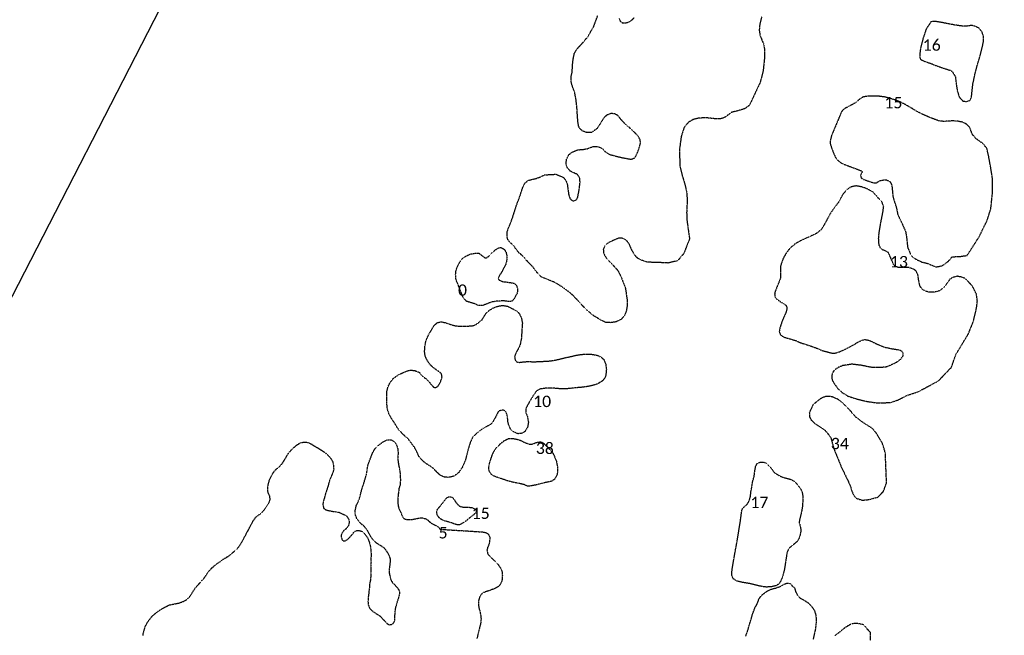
# Model space of a CAD drawing. Extents: x 387170 to 389193, y 100386 to 104689.
# Tile 7 of 14: x 387642 to 388508, y 102004 to 102545. Entities that reach past the tile are written whole.
import ezdxf

# ---------------------------------------------------------------- set-up
doc = ezdxf.new("R2010")
doc.units = 0
doc.header["$MEASUREMENT"] = 0
doc.linetypes.add('Wisdot5', pattern=[0.1, 0.05, -0.05])
doc.linetypes.add('Wisdot7', pattern=[0.2875, 0.125, -0.05, 0.0625, -0.05])
doc.layers.add('E_DTM_Building', color=81, linetype='Wisdot5', lineweight=25)
doc.layers.add('E_DTM_ObscureArea', color=231, linetype='Wisdot7', lineweight=25)
doc.styles.add('CalibriLight', font='calibril.ttf')

msp = doc.modelspace()

# ---------------------------------------------------------------- linework, layer by layer
at = {"flags": 128}
msp.add_lwpolyline([(388030.33, 103804.24), (388079.5, 103165.42), (387169.78, 101396.4), (387237.58, 100510.54), (388399.32, 100578.11), (388331.7, 101321.34), (389192.6, 103079.92), (389126.37, 103829.76)], close=True, dxfattribs=at)
at = {"layer": 'E_DTM_Building'}
for points in [[(388294.77, 102547.5, 1608.18), (388293.1, 102541.5, 1608.03), (388292.51, 102535.7, 1607.87), (388293.3, 102531.04, 1607.81), (388294.67, 102527.58, 1607.53), (388296.63, 102522.8, 1607.14), (388296.98, 102519.77, 1607.13), (388297.07, 102519.72, 1606.63), (388297.1, 102510.44, 1606.34), (388295.96, 102499.66, 1606.39), (388293.43, 102489.92, 1606.49), (388283.82, 102469.54, 1606.45), (388279.77, 102466.64, 1606.35), (388272.07, 102464.3, 1606.16), (388271.98, 102464.34, 1606.66), (388268.04, 102463.35, 1606.8), (388265.35, 102461.3, 1606.74), (388262.28, 102459.03, 1606.64), (388259.32, 102457.97, 1606.42), (388256.1, 102457.66, 1606.25), (388251.44, 102458, 1606.23), (388247.85, 102458.48, 1606.38), (388243.84, 102458.61, 1606.46), (388238.84, 102458.29, 1606.52), (388234.55, 102457.19, 1606.58), (388230.11, 102454.63, 1606.58), (388226.45, 102450.21, 1606.52), (388223.96, 102442.27, 1606.48), (388222.34, 102430.4, 1606.32), (388222.8, 102416.2, 1606.17), (388224.86, 102407.75, 1605.99), (388226.83, 102401.31, 1605.89), (388228.98, 102392.42, 1605.68), (388229.1, 102383.59, 1605.38), (388228.71, 102375.62, 1605.2), (388228.9, 102368.45, 1605.36), (388228.99, 102368.41, 1604.86), (388231.26, 102352.18, 1605.11), (388226.22, 102339.46, 1605.11), (388220.76, 102332.96, 1604.96), (388212.27, 102330.96, 1604.49), (388212.18, 102331, 1604.99), (388205.82, 102331.33, 1604.62), (388200.03, 102331.41, 1604.38), (388193.49, 102331.9, 1604.13), (388188.85, 102333.53, 1603.98), (388185.66, 102335.21, 1604.02), (388183.06, 102338, 1604.13), (388180.28, 102343.02, 1604.02), (388178.26, 102347.58, 1604.02), (388176.17, 102350.54, 1603.9), (388173.8, 102352.08, 1603.73), (388171.14, 102353, 1603.57), (388168.57, 102352.67, 1603.28), (388164.91, 102351.13, 1603.03), (388160.61, 102349.2, 1602.8), (388158.15, 102347.55, 1602.7), (388156.43, 102345.75, 1602.68), (388155.44, 102343.09, 1602.72), (388155.52, 102340.37, 1602.87), (388156.36, 102338.11, 1603.03), (388157.8, 102335.83, 1603.13), (388160.98, 102332.43, 1603.53), (388165.12, 102327.9, 1603.9), (388168.25, 102324.3, 1604.02), (388171.25, 102318.22, 1603.94), (388174.82, 102309.01, 1603.76), (388176.34, 102298.83, 1603.65), (388176.31, 102293.19, 1603.47), (388175.66, 102288.75, 1603.38), (388173.75, 102284.22, 1603.49), (388170.98, 102281.42, 1603.24), (388166.71, 102279.23, 1603.13), (388162.11, 102278.54, 1602.84), (388157.31, 102278.83, 1602.58), (388153.1, 102280.89, 1602.43), (388146.83, 102284.72, 1601.89), (388141.29, 102289.34, 1601.4), (388136.54, 102294.08, 1601.19), (388131.37, 102299.92, 1601.06), (388127.13, 102304.11, 1600.86), (388121.21, 102308.5, 1600.36), (388116.86, 102311.48, 1599.88), (388112.14, 102314.16, 1599.39), (388100.62, 102318.91, 1598.97), (388097.95, 102321.69, 1598.83), (388095.3, 102325.01, 1598.75), (388093.14, 102327.96, 1598.46), (388090.26, 102330.86, 1597.96), (388087.51, 102333.83, 1597.19), (388084.39, 102337.24, 1596.68), (388081.11, 102340.17, 1596.03), (388079.42, 102342.23, 1595.43), (388076.43, 102346.52, 1594.71), (388073.31, 102349.06, 1594.32), (388071.38, 102351.77, 1594.11), (388070.74, 102353.97, 1593.92), (388070.81, 102358.16, 1593.59), (388072.06, 102361.78, 1593.26), (388073.96, 102366.37, 1593.07), (388075.71, 102371.16, 1593.01), (388079.13, 102381.91, 1593.07), (388082.05, 102389.64, 1592.93), (388084.62, 102397.54, 1592.85), (388086.58, 102401.35, 1592.83), (388089.52, 102403.7, 1592.99), (388092.9, 102404.63, 1593.26), (388096.43, 102405.37, 1593.41), (388099.72, 102406.62, 1593.61), (388103.63, 102408.45, 1593.72), (388107.91, 102408.78, 1593.84), (388110.31, 102408.7, 1593.96), (388113.13, 102409.12, 1594.19), (388114.21, 102408.94, 1594.67), (388120.05, 102406.4, 1597.26), (388122.15, 102404.11, 1597.67), (388123.7, 102400.44, 1597.98), (388124.31, 102395.98, 1598.08), (388124.96, 102391.11, 1598.1), (388126.08, 102387.82, 1598.08), (388127.17, 102386.51, 1598.08), (388128.69, 102385.76, 1598.08), (388129.88, 102385.85, 1598.13), (388131.93, 102386.81, 1598.17), (388132.97, 102388.75, 1598.39), (388134.09, 102394.88, 1598.56), (388135, 102402.05, 1598.73), (388134.63, 102405.94, 1598.81), (388132.81, 102408.79, 1598.79), (388129.45, 102410.25, 1598.62), (388126.83, 102411.44, 1598.31), (388124.16, 102414.16, 1597.34), (388122.72, 102417.3, 1596.68), (388123.02, 102422.1, 1596.16), (388125.15, 102426.25, 1596.06), (388128.03, 102428.47, 1596.59), (388132.46, 102430.4, 1597.94), (388135.42, 102430.77, 1598.54), (388137.93, 102430.9, 1598.75), (388141.28, 102431.49, 1598.93), (388143.98, 102432.56, 1599.04), (388146.57, 102433.36, 1599.1), (388149.89, 102433.35, 1599.1), (388152.94, 102432.59, 1599.1), (388155.04, 102431.23, 1599.16), (388157.23, 102428.68, 1599.28), (388160.85, 102426.5, 1599.35), (388168.85, 102424.4, 1599.37), (388173.54, 102423.35, 1599.6), (388178.1, 102422.55, 1599.74), (388179.66, 102422.29, 1599.79), (388181.33, 102422.64, 1599.92), (388182.97, 102423.48, 1600.06), (388183.91, 102424.76, 1600.37), (388185.66, 102428.4, 1600.74), (388187.35, 102433.42, 1601.22), (388188.15, 102436.61, 1601.51), (388187.68, 102439.81, 1601.99), (388186.29, 102442.11, 1602.18), (388182.98, 102445.91, 1602.11), (388178.32, 102450.1, 1602.23), (388174.03, 102453.88, 1602.25), (388170.73, 102457.52, 1602.3), (388168.29, 102460.62, 1602.11), (388165.43, 102462.16, 1601.79), (388162.01, 102462.44, 1601.27), (388158.23, 102460.88, 1600.64), (388155.74, 102458.39, 1600.11), (388152.95, 102454, 1599.34), (388149.66, 102449.03, 1599.07), (388145.2, 102445.83, 1598.83), (388141.15, 102445.63, 1598.13), (388137.21, 102447.02, 1597.46), (388134.62, 102449.23, 1596.52), (388133.6, 102451.79, 1595.9), (388132.99, 102456.13, 1595.46), (388132.68, 102460.11, 1594.91), (388132.43, 102464.75, 1594.37), (388132.09, 102469.17, 1594.19), (388131.45, 102474.55, 1594.14), (388130.22, 102481.2, 1594.02), (388128.57, 102485.46, 1593.9), (388127.33, 102489.53, 1593.94), (388127.04, 102494.61, 1593.92), (388127.95, 102498.41, 1593.87), (388128.37, 102504.36, 1593.77), (388128.55, 102507.61, 1593.36), (388129.06, 102510.94, 1593.17), (388129.98, 102515.35, 1593.22), (388132.17, 102518.97, 1593.34), (388137.43, 102524.7, 1593.49), (388141.95, 102530.1, 1593.61), (388147.01, 102538.99, 1593.46), (388150.64, 102548.76, 1593.1)], [(388169.41, 102545.89, 1595.02), (388170.18, 102543.7, 1595.19), (388172.1, 102542.31, 1595.61), (388174.37, 102541.99, 1596.04), (388177.6, 102542.79, 1596.37), (388179.75, 102544.06, 1596.76), (388182.46, 102546.57, 1597.14)]]:
    msp.add_polyline3d(points, dxfattribs=at)
for points in [[(388436.37, 102527.65, 1606.77), (388434.39, 102519.56, 1606.57), (388433.71, 102514.42, 1606.49), (388433.8, 102511.57, 1606.33), (388434.56, 102509.98, 1606.13), (388437.54, 102508.5, 1604.83), (388443.6, 102506.43, 1604.03), (388447.93, 102504.67, 1603.2), (388454.07, 102502.48, 1601.44), (388460.77, 102500.39, 1599.68), (388462.32, 102499.37, 1599.2), (388465.1, 102494.63, 1598.73), (388465.86, 102488.09, 1598.01), (388466.66, 102482.69, 1597.46), (388468.44, 102476.86, 1596.96), (388471.63, 102473.42, 1596.93), (388475.16, 102472.99, 1596.65), (388478.11, 102474.18, 1596.53), (388479.19, 102476.67, 1596.37), (388479.76, 102482.5, 1596.33), (388480.41, 102488.01, 1596.31), (388482.54, 102498.15, 1596.19), (388484.31, 102504.82, 1596.09), (388486.38, 102511.65, 1595.88), (388488.59, 102520.02, 1595.66), (388489.7, 102525.44, 1595.6), (388489.67, 102530.71, 1595.6), (388488.51, 102534.11, 1595.72), (388486.12, 102537.16, 1596.11), (388483.06, 102538.89, 1596.43), (388479.62, 102539.9, 1596.98), (388475.6, 102539.33, 1597.58), (388471.93, 102539.17, 1598.33), (388468.78, 102539.63, 1598.89), (388464.86, 102540.15, 1599.9), (388460.48, 102541.01, 1601.66), (388452.48, 102542.55, 1604.83), (388448.11, 102543.23, 1606.53), (388445.17, 102543.45, 1607.28), (388443.44, 102542.93, 1607.26), (388442.14, 102540.8, 1607.2), (388440.42, 102538.38, 1606.86), (388439.24, 102536.44, 1606.88), (388436.37, 102527.65, 1606.77)], [(388402.64, 102477.01, 1606.43), (388396.36, 102477.79, 1606.62), (388388.03, 102477.7, 1606.74), (388383.75, 102476.86, 1606.76), (388379.72, 102474.17, 1606.82), (388377.17, 102471.91, 1606.93), (388373.01, 102469.56, 1607.06), (388368.69, 102467.26, 1607.2), (388366.66, 102466.04, 1607.28), (388365.03, 102464.29, 1607.37), (388362.73, 102458.81, 1607.36), (388356.29, 102443.46, 1607.39), (388354.99, 102438.76, 1607.23), (388354.96, 102435.93, 1607.06), (388356.09, 102432.33, 1607.06), (388357.62, 102428.31, 1606.96), (388359.63, 102423.82, 1606.84), (388362.26, 102420.53, 1606.76), (388366.44, 102418.08, 1606.68), (388373.77, 102415.33, 1606.65), (388382.54, 102412.01, 1606.69), (388382.99, 102411.03, 1606.73), (388381.62, 102408.26, 1606.69), (388382.11, 102406.01, 1606.59), (388384, 102404.63, 1606.51), (388388.83, 102402.91, 1606.49), (388392.74, 102401.63, 1606.35), (388395.54, 102401.59, 1606.25), (388398.64, 102403.36, 1606.19), (388402.45, 102404.16, 1606.07), (388404.55, 102404.07, 1605.86), (388407.53, 102402.59, 1605.78), (388409.16, 102399.6, 1605.95), (388409.59, 102394.87, 1606.09), (388410.21, 102389.27, 1605.76), (388411.28, 102385.35, 1605.34), (388413.27, 102379.41, 1604.83), (388414.36, 102373.52, 1604.63), (388416.54, 102369.06, 1603.93), (388418.59, 102364.77, 1603.68), (388421.23, 102358.62, 1603.28), (388422.08, 102354.24, 1602.57), (388423.07, 102344.73, 1601.86), (388425.65, 102338.45, 1601.08), (388428.28, 102335.67, 1599.72), (388431.81, 102333.6, 1598.45), (388435.95, 102331.76, 1597.88), (388441.07, 102330.51, 1597.32), (388444.29, 102329.1, 1597.1), (388447.84, 102327.54, 1596.73), (388453.35, 102328.54, 1596.43), (388456.25, 102330.48, 1596.19), (388459.64, 102333.34, 1595.84), (388462.2, 102336.46, 1595.6), (388469.44, 102336.83, 1594.65), (388475.29, 102337.62, 1594.66), (388478.37, 102342.2, 1594.66), (388486.07, 102354.27, 1594.66), (388493.01, 102368.4, 1594.66), (388496.25, 102378.7, 1594.66), (388497.56, 102391.74, 1594.66), (388497.85, 102404.34, 1594.66), (388496.25, 102414.47, 1594.66), (388494.15, 102425.92, 1594.66), (388492.73, 102431.88, 1594.66), (388489.27, 102436, 1594.66), (388483.22, 102440.27, 1594.65), (388480, 102444.17, 1595.66), (388477.49, 102450.44, 1596.07), (388474.39, 102453.39, 1596.18), (388471.35, 102454.82, 1596.68), (388466.32, 102455.79, 1596.92), (388461.96, 102455.96, 1597.25), (388457.85, 102455.59, 1597.63), (388454.01, 102455.54, 1598.1), (388450.33, 102456.07, 1598.85), (388447.11, 102457.18, 1599.5), (388441.07, 102459.59, 1601.72), (388436.05, 102461.78, 1603.47), (388433.15, 102463.27, 1604.18), (388430.3, 102464.87, 1604.76), (388426.91, 102466.88, 1605.09), (388421.3, 102470.18, 1605.74), (388417.72, 102472.02, 1606.21), (388413.13, 102473.99, 1606.16), (388407.28, 102475.81, 1606.22), (388402.64, 102477.01, 1606.43)], [(388407.52, 102337.17, 1604.9), (388406.13, 102340.17, 1605.17), (388402.96, 102341.94, 1605.21), (388400.83, 102342.5, 1605.3), (388399.25, 102344.18, 1605.37), (388397.95, 102347.04, 1605.37), (388397.57, 102352.85, 1605.28), (388398.05, 102357.8, 1605.28), (388399.37, 102365.91, 1605.26), (388401.25, 102375.22, 1605.44), (388401.99, 102380.48, 1605.91), (388400.67, 102384.41, 1606.25), (388397.6, 102387.71, 1606.34), (388393.81, 102391.96, 1606.25), (388392.54, 102393.45, 1606.25), (388387.42, 102396.23, 1606.5), (388382.37, 102398, 1606.5), (388377.69, 102398.8, 1606.43), (388373.43, 102397.96, 1606.43), (388369.79, 102395.58, 1606.47), (388366.46, 102391.93, 1606.61), (388364.23, 102388.08, 1606.79), (388361.83, 102383.78, 1606.77), (388359.2, 102380.4, 1606.72), (388355.1, 102374.67, 1606.7), (388350.82, 102366.62, 1606.74), (388347.19, 102360.42, 1606.7), (388342.63, 102356.82, 1606.72), (388336.78, 102354.12, 1606.68), (388329.24, 102350.8, 1606.52), (388324.2, 102347.88, 1606.54), (388319.39, 102343.9, 1606.7), (388316.12, 102339.46, 1606.63), (388314.66, 102336.89, 1606.47), (388313.59, 102334.93, 1606.27), (388312.57, 102332.18, 1605.91), (388311.33, 102328.62, 1605.91), (388311.37, 102317.89, 1605.84), (388306.5, 102305.91, 1605.89), (388306.1, 102303.8, 1605.84), (388306.35, 102301.34, 1605.74), (388307.67, 102299.53, 1605.63), (388311.19, 102296.99, 1605.61), (388314.95, 102294.92, 1605.54), (388316.63, 102292.91, 1605.49), (388316.87, 102290.51, 1605.38), (388316.22, 102287.98, 1605.35), (388312.82, 102280.29, 1605.24), (388310.73, 102273.93, 1605.21), (388310.15, 102270.51, 1605.09), (388311.32, 102267.78, 1604.93), (388314.39, 102265.83, 1604.66), (388318.31, 102264.67, 1603.72), (388324.7, 102262.86, 1602.65), (388328.61, 102261.02, 1601.63), (388334.79, 102259.08, 1600.42), (388339.76, 102257.38, 1599.66), (388343.7, 102255.94, 1599.05), (388348.02, 102254.03, 1598.61), (388352.26, 102252.95, 1598.28), (388356.52, 102251.76, 1598.21), (388359.72, 102251.9, 1598.19), (388363.02, 102252.94, 1598.4), (388366.29, 102254.32, 1598.72), (388371.11, 102256.67, 1599.05), (388375.65, 102259.16, 1599.66), (388378.65, 102261.08, 1600), (388382.61, 102263.02, 1600.38), (388385.65, 102263.76, 1600.43), (388389.54, 102262.94, 1600.52), (388395.45, 102260.07, 1599.87), (388402.72, 102257.04, 1599.4), (388408.33, 102255.84, 1598.93), (388413.18, 102255.03, 1598.29), (388415.63, 102254.66, 1597.96), (388417.66, 102253.86, 1597.36), (388419.01, 102251.72, 1597.07), (388418.76, 102249.16, 1596.66), (388416.78, 102246.31, 1596.5), (388413.12, 102243.49, 1596.61), (388407.8, 102240.94, 1596.66), (388403.97, 102239.51, 1596.49), (388398.15, 102239.01, 1596.36), (388392.24, 102239.05, 1596.43), (388387.78, 102239.89, 1596.57), (388381.89, 102241.12, 1596.56), (388374, 102242.03, 1596.71), (388365.99, 102240.79, 1596.56), (388362.33, 102239.32, 1596.42), (388359.44, 102237.35, 1596.28), (388357.51, 102235.4, 1596.24), (388356.33, 102232.55, 1595.96), (388356.4, 102229.35, 1595.47), (388357.01, 102227.37, 1595.19), (388358.65, 102224.8, 1594.65), (388361.84, 102220.35, 1594.66), (388365.39, 102217.19, 1594.66), (388370.53, 102214.03, 1594.66), (388378.01, 102211.52, 1594.66), (388385.69, 102209.64, 1594.66), (388394.25, 102208.26, 1594.66), (388400.67, 102208.04, 1594.66), (388408.59, 102208.49, 1594.66), (388415.15, 102210.84, 1594.66), (388422.43, 102214.63, 1594.66), (388431.91, 102217.67, 1594.66), (388448.18, 102226.34, 1594.66), (388450.28, 102227.38, 1594.66), (388456.97, 102234.51, 1594.66), (388461.55, 102239.14, 1594.66), (388465.3, 102250.08, 1594.66), (388471.18, 102259.92, 1594.66), (388476.42, 102268.55, 1594.66), (388480.91, 102279.58, 1594.66), (388483.62, 102291.19, 1594.66), (388484.41, 102297.75, 1594.66), (388483.51, 102303.74, 1594.66), (388480.25, 102310.41, 1594.66), (388475.66, 102315.54, 1594.66), (388473.64, 102317.41, 1594.66), (388470.52, 102318.54, 1594.66), (388466.73, 102319.37, 1594.65), (388462.32, 102318.19, 1594.84), (388460.07, 102316.5, 1595.04), (388458.38, 102314.2, 1595.25), (388456.89, 102311.99, 1595.54), (388455.3, 102310.07, 1595.72), (388453.21, 102308.17, 1595.83), (388451.24, 102306.65, 1596.08), (388448.42, 102305.78, 1596.55), (388445.65, 102305.27, 1596.75), (388442.26, 102305.23, 1597.09), (388438.49, 102306.31, 1597.34), (388436.06, 102307.85, 1597.61), (388433.98, 102310.5, 1597.7), (388433.14, 102313.9, 1597.97), (388432.56, 102317.61, 1598.49), (388432.1, 102320.82, 1598.62), (388430.73, 102323.6, 1599.12), (388429.25, 102325, 1599.88), (388426.56, 102326.16, 1600.67), (388424.26, 102326.92, 1601.66), (388421.65, 102327.15, 1602.63), (388419.7, 102327.15, 1603.53), (388417.33, 102327.04, 1603.82), (388414.79, 102327.13, 1604.27), (388412.06, 102327.93, 1604.43), (388410.79, 102329.41, 1604.72), (388408.85, 102333.96, 1604.83), (388407.52, 102337.17, 1604.9)], [(388093.73, 102214.34, 1598.04), (388090.02, 102208.28, 1598.15), (388087.51, 102203.77, 1598.23), (388087.15, 102199.89, 1598.27), (388088.66, 102195.82, 1598.33), (388089.57, 102190.98, 1598.56), (388088.78, 102186.6, 1598.58), (388086.36, 102182.76, 1598.6), (388083.75, 102181.3, 1598.64), (388080.46, 102180.91, 1598.64), (388077.04, 102182.17, 1598.58), (388073.98, 102184.85, 1598.58), (388072.39, 102188.18, 1598.54), (388071.53, 102191.64, 1598.5), (388071.1, 102196.32, 1598.48), (388070.35, 102199.11, 1598.48), (388069.07, 102201.01, 1598.43), (388067.23, 102201.59, 1598.39), (388065.19, 102201.37, 1598.37), (388063.25, 102200.69, 1598.54), (388060.43, 102195.16, 1598.5), (388057.9, 102190.91, 1598.46), (388055.62, 102188.67, 1598.46), (388052.94, 102187.27, 1598.46), (388049.31, 102185.26, 1598.43), (388046.23, 102183.1, 1598.54), (388043.24, 102180.54, 1598.6), (388040.46, 102177.8, 1598.77), (388038.53, 102173.6, 1598.73), (388036.98, 102168.77, 1598.73), (388035.41, 102162.54, 1598.68), (388034.07, 102157.59, 1598.62), (388031.25, 102151.06, 1598.48), (388028.14, 102146.7, 1598.31), (388024.07, 102143.53, 1598.23), (388019.24, 102142.49, 1598.25), (388015.5, 102142.8, 1598.29), (388011.99, 102144.39, 1598.25), (388009.55, 102146.66, 1598.21), (388006.65, 102149.82, 1598.13), (388003.55, 102152.17, 1598.06), (388000.76, 102153.87, 1597.96), (387998.02, 102155.79, 1597.96), (387995.22, 102158.49, 1598.04), (387993.15, 102161.18, 1598.06), (387991.39, 102165.1, 1598.04), (387989.52, 102168.67, 1597.92), (387986.92, 102172.19, 1597.63), (387983.38, 102176.82, 1597.21), (387980.04, 102179.62, 1596.61), (387975.92, 102183.88, 1596.03), (387974.22, 102186.21, 1595.68), (387972.67, 102188.94, 1594.88), (387970.57, 102192.16, 1593.99), (387968.98, 102194.7, 1593.59), (387967.23, 102197.55, 1593.32), (387965.52, 102202.46, 1593.01), (387964.94, 102208.99, 1592.91), (387964.91, 102215.36, 1592.7), (387965.2, 102218.57, 1592.6), (387966.01, 102221.82, 1592.43), (387967.77, 102225.67, 1592.41), (387970.85, 102229.57, 1592.41), (387975.25, 102232.76, 1592.41), (387978.77, 102234.43, 1592.45), (387983.27, 102236.31, 1592.66), (387986.22, 102236.87, 1592.81), (387989.91, 102236.36, 1592.97), (387993.47, 102234.91, 1593.09), (387996.38, 102231.61, 1593.32), (387998.93, 102229.62, 1593.55), (388001.64, 102227.24, 1593.96), (388004.36, 102223.74, 1594.5), (388006.31, 102221.76, 1594.83), (388008.19, 102221.51, 1595.16), (388010.28, 102222.87, 1595.41), (388012.36, 102226.75, 1595.48), (388013.65, 102230.76, 1595.23), (388013.17, 102233.51, 1594.65), (388011.03, 102235.34, 1594.19), (388008.85, 102236.9, 1593.69), (388006.47, 102238.57, 1593.59), (388003.12, 102241.5, 1593.34), (388000.26, 102245.86, 1593.24), (387998.79, 102249.33, 1593.09), (387998.22, 102253.27, 1592.76), (387998.66, 102258.75, 1592.62), (387999.65, 102263.14, 1592.49), (388001.91, 102268.16, 1592.49), (388006.61, 102276.09, 1592.6), (388009.28, 102278.49, 1592.78), (388012.67, 102279.29, 1592.95), (388016.1, 102278.69, 1593.14), (388020.4, 102277.23, 1593.34), (388024.21, 102276.07, 1593.41), (388028.44, 102275.4, 1593.76), (388033.55, 102275.4, 1594.4), (388040.42, 102275.8, 1594.73), (388043.59, 102276.91, 1595.02), (388046.53, 102279.33, 1595.31), (388049.02, 102281.38, 1595.5), (388051.26, 102285.07, 1595.68), (388052.57, 102287.03, 1595.79), (388054.98, 102289.34, 1596.06), (388058.78, 102291.63, 1596.45), (388062.01, 102292.81, 1596.74), (388066.65, 102293.77, 1597.11), (388071.09, 102293.05, 1597.32), (388075.29, 102291.05, 1597.48), (388079.81, 102288.48, 1597.55), (388081.57, 102286.36, 1597.5), (388083.3, 102282.85, 1597.65), (388084.24, 102278.47, 1597.63), (388083.84, 102272.46, 1597.57), (388083.38, 102264.73, 1597.32), (388082.38, 102259.67, 1597.17), (388081.1, 102256.45, 1596.99), (388079.46, 102253.6, 1596.63), (388077.97, 102250.56, 1596.76), (388077.42, 102248.2, 1596.9), (388077.89, 102245.64, 1596.99), (388079.06, 102244.21, 1597.01), (388081.3, 102243.58, 1597.01), (388084.26, 102244.01, 1597.07), (388088.35, 102244.33, 1596.97), (388095.33, 102244.21, 1596.9), (388099.36, 102244.39, 1596.9), (388107.1, 102244.79, 1596.88), (388112.43, 102245.47, 1596.99), (388115.82, 102246.26, 1597.11), (388119.92, 102247.31, 1597.48), (388126.71, 102248.77, 1598), (388132.12, 102250.05, 1599.12), (388139.02, 102250.99, 1599.86), (388144.94, 102250.85, 1600.94), (388150.2, 102249.86, 1601.6), (388153.64, 102248.27, 1602.12), (388155.93, 102246.12, 1602.29), (388157.59, 102241.81, 1602.41), (388158.14, 102237.33, 1602.49), (388157.65, 102232.51, 1602.51), (388156.61, 102229.65, 1602.51), (388154.16, 102227, 1602.31), (388149.98, 102224.48, 1601.79), (388143.67, 102222.73, 1601.06), (388137.17, 102221.76, 1600.44), (388130.24, 102221.22, 1599.7), (388124.33, 102220.5, 1599.04), (388118.3, 102220.3, 1598.52), (388112.48, 102220.91, 1598.39), (388105.49, 102221.03, 1598.23), (388099.65, 102220.18, 1598.21), (388096.6, 102218.41, 1598.1), (388093.73, 102214.34, 1598.04)], [(388284.76, 102125.49, 1607.57), (388285.25, 102129.68, 1607.32), (388286.04, 102134.07, 1606.78), (388286.54, 102137.66, 1606.01), (388287.37, 102140.84, 1605.8), (388288.19, 102143.68, 1605.95), (388288.41, 102146.51, 1605.73), (388288.83, 102148.92, 1605.07), (388289.43, 102152.31, 1603.84), (388290.84, 102154.75, 1603.11), (388293.17, 102155.97, 1602.69), (388296.15, 102156.03, 1602.71), (388299.29, 102154.72, 1602.73), (388302.36, 102151.45, 1602.75), (388303.71, 102149.65, 1602.69), (388305.46, 102147.18, 1602.56), (388307.48, 102145.65, 1601.11), (388310.7, 102143.82, 1601.07), (388312.77, 102142.86, 1601.15), (388319.09, 102141.1, 1601.11), (388320.96, 102140.51, 1601.1), (388323.81, 102138.87, 1601.02), (388327.01, 102135.09, 1600.9), (388328.75, 102132.76, 1600.98), (388330.29, 102129.63, 1601.09), (388330.88, 102125.91, 1601.37), (388330.85, 102121.79, 1601.63), (388330.57, 102117.05, 1602), (388329.92, 102113.23, 1602.42), (388328.41, 102106.97, 1602.99), (388327.59, 102103, 1603.42), (388327.76, 102102.41, 1604.47), (388328.4, 102100.38, 1604.6), (388328.9, 102098.43, 1604.64), (388329.16, 102095.68, 1604.73), (388328.5, 102091.95, 1605.3), (388327.49, 102088.71, 1605.85), (388325.71, 102086.01, 1606.43), (388322.71, 102083.4, 1606.89), (388320.22, 102081.39, 1607.19), (388318.25, 102079.42, 1607.36), (388317.11, 102076.86, 1607.46), (388316.2, 102071.29, 1607.44), (388315.42, 102066.29, 1607.28), (388314.63, 102061.38, 1607.15), (388313.04, 102055.07, 1607.08), (388311.32, 102051.04, 1607.05), (388309.77, 102048.75, 1607.09), (388307.07, 102047.2, 1607.2), (388303.49, 102046.45, 1607.44), (388298.97, 102046.09, 1607.62), (388295.13, 102046.53, 1607.67), (388290.24, 102047.62, 1607.81), (388284.23, 102049.15, 1607.94), (388277.17, 102050.29, 1608), (388272.71, 102051.42, 1607.96), (388269.7, 102053.39, 1608.01), (388268.47, 102056.46, 1608.05), (388268.52, 102059.66, 1607.92), (388269.01, 102063.38, 1607.8), (388271.65, 102078.44, 1607.82), (388273.71, 102089.86, 1607.8), (388275.98, 102104.06, 1607.73), (388277.28, 102113.56, 1607.82), (388277.95, 102115.04, 1607.84), (388278.69, 102116.05, 1607.84), (388280.43, 102117.57, 1607.77), (388281.89, 102118.94, 1607.76), (388282.86, 102120.4, 1607.72), (388284.02, 102122.7, 1607.62), (388284.76, 102125.49, 1607.57)]]:
    msp.add_polyline3d(points, close=True, dxfattribs=at)
at = {"layer": 'E_DTM_ObscureArea'}
for points in [[(388027.64, 102312.22, 1591.77), (388025.92, 102316.38, 1591.77), (388025.53, 102320.29, 1591.77), (388025.82, 102323.86, 1591.77), (388026.73, 102327.18, 1591.77), (388027.89, 102329.48, 1591.77), (388030.16, 102333.24, 1591.77), (388032.44, 102335.63, 1591.77), (388035.36, 102337.55, 1591.77), (388038.93, 102338.99, 1591.77), (388043.55, 102339.74, 1591.77), (388046.12, 102339.55, 1591.77), (388048.49, 102337.68, 1591.77), (388051.27, 102335.66, 1593.25), (388052.53, 102335.59, 1593.5), (388054.22, 102336.67, 1593.58), (388055.64, 102337.91, 1593.64), (388057.97, 102340.3, 1593.77), (388060.77, 102342.77, 1593.83), (388063.5, 102344.41, 1593.94), (388065.35, 102344.55, 1594.05), (388068.09, 102343.29, 1594.25), (388069.81, 102340.65, 1594.37), (388070.69, 102337.08, 1594.49), (388070.6, 102333.7, 1594.78), (388069.64, 102329.95, 1594.98), (388067.87, 102326.56, 1594.85), (388066.21, 102323.4, 1594.66), (388064.55, 102320.76, 1594.49), (388063.3, 102318.45, 1594.48), (388063.02, 102317.13, 1594.6), (388063.52, 102316.26, 1594.75), (388064.61, 102315.57, 1594.95), (388067.46, 102314.53, 1595.36), (388070.29, 102314.32, 1595.95), (388074.11, 102313.71, 1596.64), (388076.96, 102313.24, 1597.09), (388078.85, 102311.78, 1597.33), (388079.72, 102309.38, 1597.57), (388080.03, 102306.5, 1597.69), (388079.52, 102304.17, 1597.84), (388078.83, 102303.03, 1598.03), (388077.67, 102300.65, 1598.3), (388076.64, 102298.92, 1598.44), (388075.44, 102297.62, 1598.26), (388073.7, 102297.18, 1597.84), (388072.01, 102297.22, 1597.61), (388069.04, 102297.6, 1597.26), (388066, 102297.66, 1596.98), (388061.64, 102297.45, 1596.42), (388057.03, 102296.62, 1595.88), (388053.37, 102295.25, 1595.39), (388049.17, 102293.5, 1594.79), (388045.7, 102293.62, 1594.35), (388042.78, 102294.95, 1593.95), (388038.75, 102296.2, 1593.52), (388035.15, 102297.3, 1593.41), (388032.36, 102300.38, 1593.25), (388030.82, 102304.03, 1593.14), (388029.1, 102308.35, 1593.23), (388028.6, 102309.79, 1593.14), (388027.64, 102312.22, 1591.77)], [(388355.54, 102177.27, 1597.33), (388358.26, 102167.38, 1597.33), (388361.55, 102159.41, 1597.15), (388365.28, 102150.32, 1596.99), (388368.1, 102144.76, 1596.77), (388370.94, 102138.85, 1596.7), (388372.69, 102134.87, 1596.7), (388373.89, 102130.56, 1596.61), (388375.53, 102127.08, 1596.61), (388377.22, 102124.83, 1596.45), (388378.07, 102124.1, 1596.43), (388380.66, 102123.3, 1594.65), (388383.11, 102122.47, 1594.65), (388389.48, 102123.11, 1594.65), (388396.97, 102125.21, 1594.65), (388401.84, 102130.28, 1594.65), (388404.51, 102137.7, 1594.65), (388403.47, 102164.11, 1594.65), (388400.86, 102172.64, 1594.65), (388395.32, 102181.73, 1594.65), (388391.84, 102185.72, 1594.65), (388383.8, 102190.72, 1594.65), (388377.5, 102195.58, 1594.65), (388371.73, 102202.13, 1594.65), (388366.54, 102207.57, 1594.65), (388361.42, 102211.29, 1594.65), (388356.27, 102213.48, 1594.65), (388351.27, 102213.67, 1594.65), (388347.41, 102212.29, 1594.65), (388342.9, 102208.98, 1594.65), (388339.8, 102206.22, 1594.65), (388337.36, 102201.41, 1594.65), (388336.59, 102199.03, 1594.65), (388336.79, 102195.73, 1595.89), (388337.91, 102193.37, 1596.41), (388341.35, 102189.95, 1596.72), (388346.05, 102187, 1596.77), (388350.41, 102183.95, 1596.97), (388353.59, 102180.15, 1597.17), (388355.54, 102177.27, 1597.33)], [(388096.12, 102173.12, 1598.88), (388099.79, 102173.75, 1599.08), (388101.41, 102173.57, 1599.2), (388103.2, 102172.32, 1599.39), (388107.57, 102167.86, 1599.93), (388110.84, 102164.21, 1600.23), (388111.8, 102162.43, 1600.44), (388113.13, 102159.28, 1600.59), (388114.16, 102156.63, 1600.5), (388115.1, 102151.69, 1600.42), (388115.3, 102148.02, 1600.47), (388114.51, 102144.24, 1600.43), (388112.48, 102140.83, 1600.25), (388109.93, 102139.12, 1599.66), (388105.38, 102138.11, 1598.8), (388100.48, 102137, 1597.72), (388095.86, 102135.77, 1596.78), (388091.59, 102135.01, 1595.83), (388088.44, 102134.76, 1594.68), (388086.32, 102135.98, 1595.35), (388083.4, 102136.75, 1595.38), (388080.01, 102137.44, 1595.52), (388075.39, 102138.38, 1595.97), (388071.37, 102139.41, 1596.2), (388066.7, 102141.04, 1596.46), (388063.81, 102142.03, 1596.68), (388059.85, 102143.37, 1597.07), (388056.98, 102145.14, 1597.61), (388055.17, 102147.86, 1598.03), (388054.64, 102150.8, 1598.44), (388055, 102153.38, 1598.51), (388055.66, 102156.03, 1598.57), (388056.73, 102159.06, 1598.65), (388057.71, 102161.95, 1598.78), (388059.45, 102165.77, 1598.85), (388061.51, 102168.79, 1598.8), (388064.29, 102171.56, 1598.8), (388068.44, 102174.95, 1598.84), (388071.9, 102176.61, 1598.78), (388075.7, 102176.81, 1598.72), (388079.79, 102175.96, 1598.63), (388083.03, 102174.96, 1598.63), (388085.88, 102173.36, 1598.67), (388089.85, 102171.89, 1598.59), (388092.85, 102171.74, 1598.65), (388096.12, 102173.12, 1598.88)], [(388039.69, 102115.98, 1594.72), (388041.11, 102115.49, 1594.66), (388042.91, 102114.59, 1594.63), (388043.74, 102113.48, 1594.58), (388043.64, 102112, 1594.51), (388043.02, 102111, 1594.36), (388041.72, 102109.9, 1594.14), (388039.96, 102108.6, 1593.9), (388038.45, 102107.44, 1593.75), (388036.54, 102105.78, 1593.66), (388035.12, 102104.59, 1593.64), (388033.32, 102103.19, 1593.66), (388031.78, 102102.38, 1593.72), (388030.09, 102101.34, 1593.74), (388028.75, 102100.71, 1593.75), (388027.27, 102100.77, 1593.74), (388025.51, 102101.2, 1593.74), (388023.5, 102101.99, 1593.75), (388020.65, 102102.99, 1593.83), (388017.91, 102103.68, 1593.89), (388015.21, 102104.51, 1593.98), (388013.05, 102105.47, 1594.09), (388010.93, 102107.21, 1594.49), (388009.86, 102108.73, 1594.66), (388009.12, 102110.45, 1594.89), (388008.8, 102112.24, 1595.05), (388009.1, 102113.48, 1595.17), (388009.78, 102114.7, 1595.3), (388011.49, 102116.69, 1595.66), (388013.35, 102119, 1595.97), (388015.35, 102121.63, 1596.3), (388016.88, 102123.61, 1596.47), (388018.41, 102125.11, 1596.67), (388020.15, 102125.64, 1596.68), (388021.77, 102125.37, 1596.75), (388023.1, 102124.44, 1596.61), (388024, 102123.38, 1596.4), (388025.3, 102121.23, 1596.22), (388026.22, 102119.96, 1595.9), (388027.45, 102118.58, 1595.48), (388028.84, 102117.39, 1595.36), (388030.95, 102116.52, 1595.2), (388034.46, 102116.36, 1595.01), (388037.28, 102116.31, 1594.8), (388039.69, 102115.98, 1594.72)]]:
    msp.add_polyline3d(points, close=True, dxfattribs=at)
for points in [[(387750.51, 102003.19, 1592.86), (387751.09, 102006.31, 1592.85), (387752.67, 102011.63, 1592.94), (387754.87, 102015.66, 1592.66), (387758.02, 102019.75, 1592.58), (387761.16, 102022.68, 1592.5), (387765.21, 102025.77, 1592.42), (387770.27, 102028.72, 1592.47), (387773.94, 102030.47, 1592.6), (387782.6, 102032.18, 1592.81), (387786.13, 102033.5, 1592.86), (387788.17, 102034.52, 1592.89), (387791.39, 102037.2, 1592.82), (387794.36, 102041.84, 1592.67), (387796.76, 102045.58, 1592.47), (387801.07, 102050.25, 1592.32), (387804.02, 102053.46, 1592.23), (387806.05, 102056.35, 1592.17), (387807.82, 102059.21, 1592.24), (387811.37, 102063.13, 1592.27), (387815.65, 102066.62, 1592.37), (387818.4, 102068.52, 1592.42), (387821.22, 102070.69, 1592.42), (387826.24, 102073.55, 1592.29), (387830.74, 102077.4, 1592.36), (387834.57, 102081.12, 1592.42), (387836.47, 102083.95, 1592.37), (387840.09, 102090.3, 1592.42), (387844.1, 102097.84, 1592.59), (387847.3, 102103.98, 1592.64), (387849.96, 102107.69, 1592.55), (387853.76, 102110.54, 1592.62), (387856.67, 102113.19, 1592.74), (387860.2, 102118.49, 1592.74), (387861.9, 102121.22, 1592.71), (387862.42, 102123.42, 1592.73), (387862.1, 102125.87, 1592.7), (387860.99, 102128.42, 1592.68), (387860.31, 102130.53, 1592.68), (387860.28, 102134.17, 1592.73), (387861.74, 102140, 1592.68), (387863.07, 102142.96, 1592.68), (387864.33, 102145.05, 1592.59), (387865.35, 102146.95, 1592.51), (387867.01, 102149.07, 1592.43), (387869.17, 102150.84, 1592.35), (387871.44, 102152.83, 1592.23), (387872.79, 102154.41, 1592.2), (387873.8, 102155.79, 1592.18), (387875.61, 102158.78, 1592.17), (387877.23, 102161.81, 1592.18), (387878.24, 102163.32, 1592.18), (387881.13, 102166.79, 1592.12), (387882.79, 102168.35, 1592.12), (387884.33, 102169.64, 1592.16), (387885.67, 102170.9, 1591.78), (387889.38, 102173.19, 1592.15), (387893.85, 102173.62, 1592.24), (387896.11, 102173.02, 1592.24), (387898.84, 102171.8, 1592.25), (387901.54, 102170.02, 1592.18), (387903.98, 102168.67, 1591.85), (387909.86, 102164.91, 1592.16), (387912.17, 102163.05, 1592.24), (387914.04, 102161.29, 1592.31), (387915.56, 102159.55, 1592.35), (387917.25, 102156.73, 1592.39), (387917.77, 102155.04, 1592.43), (387918.22, 102152.05, 1594.21), (387918.31, 102149.2, 1594.41), (387917.4, 102146.4, 1594.17), (387916.15, 102143.61, 1594.1), (387914.35, 102138.89, 1594.08), (387913.25, 102134.6, 1594.14), (387912.23, 102131.62, 1594.25), (387911.18, 102128.42, 1594.37), (387910.23, 102124.93, 1594.66), (387909.17, 102121.38, 1595.43), (387908.74, 102118.57, 1595.9), (387909.4, 102115.6, 1596.42), (387911.17, 102114.04, 1596.78), (387915.32, 102113.02, 1597.13), (387918.95, 102112.48, 1597.4), (387923.16, 102111.77, 1597.61), (387927.34, 102109.84, 1598.13), (387929.78, 102108.52, 1598.53), (387931.42, 102105.79, 1598.96), (387932.04, 102103.37, 1599.34), (387931.3, 102100.11, 1599.46), (387929.55, 102097.59, 1599.46), (387926.94, 102095.44, 1599.42), (387925.08, 102092.69, 1599.61), (387924.81, 102090.55, 1599.92), (387925.7, 102087.5, 1600.15), (387926.8, 102086.68, 1599.95), (387928.65, 102086.87, 1599.69), (387930.83, 102088.29, 1599.49), (387932.84, 102090.31, 1599.48), (387935.26, 102093.18, 1599.29), (387936.27, 102094.6, 1599.19), (387937.84, 102095.63, 1598.91), (387940.59, 102095.89, 1598.49), (387943.3, 102095.02, 1598.21), (387945.49, 102093.07, 1597.77), (387947.97, 102089.54, 1597.28), (387949.6, 102085.77, 1596.88), (387950.72, 102080.92, 1596.79), (387951.04, 102077.82, 1596.91), (387951.23, 102075.41, 1597.18), (387951.21, 102073.51, 1597.21), (387951.04, 102071.2, 1597.15), (387951.14, 102068.26, 1596.68), (387950.99, 102065.09, 1596.18), (387951.11, 102061.37, 1595.94), (387950.89, 102055.25, 1595.91), (387950.54, 102051.98, 1595.82), (387950, 102049.42, 1595.91), (387949.52, 102043.93, 1595.9), (387949.02, 102039.78, 1595.78), (387948.66, 102037.2, 1595.56), (387948.46, 102033.59, 1595.22), (387948.62, 102030.44, 1595.12), (387950.13, 102027.13, 1594.9), (387952.14, 102025.21, 1594.8), (387954.75, 102023.34, 1594.63), (387958.94, 102020.72, 1594.74), (387962.7, 102016.85, 1594.74), (387964.94, 102014.25, 1594.68), (387967.21, 102012.96, 1594.66), (387969.55, 102013.4, 1594.64), (387971.19, 102014.7, 1594.64), (387971.88, 102016.4, 1594.66), (387972.12, 102018.28, 1594.71), (387972.16, 102020.57, 1594.68), (387972.31, 102024.18, 1594.56), (387972.67, 102026.85, 1594.51), (387973.49, 102030.25, 1594.51), (387974.48, 102033.66, 1594.63), (387975.47, 102036.51, 1594.78), (387976.24, 102039.38, 1594.91), (387976.46, 102041.04, 1595.13), (387976.41, 102042.21, 1595.32), (387975.59, 102043.88, 1595.51), (387974.3, 102045.38, 1595.6), (387972.01, 102048.19, 1595.71), (387970.66, 102049.3, 1595.76), (387969.17, 102051.78, 1595.76), (387968.55, 102053.07, 1595.76), (387967.44, 102058.48, 1595.57), (387967.35, 102061.81, 1595.55), (387968, 102065.72, 1595.49), (387968.23, 102068.94, 1595.44), (387968.15, 102071.14, 1595.39), (387967.22, 102073.62, 1595.37), (387965.73, 102076.58, 1595.37), (387962.98, 102080.26, 1595.49), (387959.15, 102082.7, 1596.09), (387956.1, 102084.67, 1596.51), (387953.16, 102087.3, 1597.06), (387950.93, 102090.41, 1597.32), (387948.19, 102095.57, 1597.64), (387945.35, 102099.29, 1597.96), (387942.76, 102101.47, 1598.19), (387940.4, 102103.93, 1598.04), (387938.65, 102106.39, 1597.86), (387937.3, 102109.88, 1597.57), (387937.26, 102113.65, 1597.17), (387938.16, 102117.78, 1596.29), (387939.36, 102120.04, 1595.66), (387940.43, 102122.51, 1595.2), (387941.48, 102125.71, 1594.94), (387942.05, 102128.39, 1594.78), (387942.69, 102130.26, 1594.63), (387943.49, 102133.87, 1594.05), (387944.23, 102135.29, 1592.08), (387947.48, 102146.19, 1592.08), (387947.74, 102149.4, 1594.7), (387948.37, 102152.96, 1594.89), (387950.04, 102157.68, 1594.94), (387950.98, 102160, 1594.99), (387952.38, 102163.75, 1595.02), (387954.67, 102167.74, 1595.14), (387957.12, 102170.26, 1595.24), (387961.81, 102173.92, 1595.29), (387965.62, 102175.6, 1595.56), (387969.19, 102175.44, 1595.84), (387972.05, 102173.63, 1596.25), (387973.56, 102170.98, 1596.49), (387974.57, 102168.03, 1596.87), (387974.98, 102164.38, 1597.36), (387974.71, 102160.59, 1597.59), (387974.89, 102156.66, 1597.84), (387975.55, 102152.6, 1597.91), (387976.32, 102149.37, 1598.06), (387976.68, 102145.85, 1598.09), (387976.99, 102140.11, 1597.9), (387976.67, 102135.93, 1597.57), (387975.73, 102133, 1597.15), (387975.14, 102128.28, 1596.44), (387974.63, 102123.78, 1595.32), (387974.65, 102120.66, 1594.78), (387975.03, 102117.49, 1594.55), (387975.69, 102115.07, 1594.31), (387977.5, 102111.23, 1594.01), (387978.74, 102108.12, 1593.99), (387980.04, 102106.4, 1593.93), (387982.51, 102105.38, 1593.9), (387986.79, 102105.37, 1593.99), (387993.14, 102106.77, 1594.36), (387996.11, 102106.96, 1594.49), (387999.82, 102106.03, 1594.29), (388001.62, 102104.57, 1594.12), (388003.77, 102102.48, 1593.52), (388006.89, 102100.86, 1593.14), (388008.69, 102099.96, 1593.09), (388010.55, 102098.81, 1593.01), (388010.55, 102098.81, 1593.01), (388011.51, 102096.92, 1592.22), (388049.06, 102094.62, 1592.24), (388052.15, 102093.99, 1593.14), (388053.59, 102093.23, 1593.79), (388054.94, 102091.47, 1594.28), (388055.78, 102089.11, 1594.45), (388054.89, 102083.76, 1594.55), (388053.68, 102080.98, 1594.48), (388053.09, 102078.56, 1594.59), (388053.83, 102075.19, 1594.78), (388056.76, 102071.96, 1595.14), (388059.75, 102069.2, 1595.41), (388063.09, 102065.74, 1595.86), (388065.49, 102062.11, 1596.38), (388066.34, 102059.62, 1596.9), (388066.63, 102056.44, 1597.34), (388066.34, 102052.35, 1597.82), (388065.51, 102049.69, 1598.17), (388064.28, 102047.69, 1598.44), (388063.41, 102046.54, 1598.64), (388060, 102044.8, 1599.3), (388054.87, 102042.8, 1600.6), (388051.78, 102041.91, 1600.88), (388049.6, 102041, 1600.89), (388048.33, 102039.95, 1600.87), (388046.55, 102037.26, 1600.87), (388045.59, 102033.42, 1600.85), (388045.7, 102029.83, 1600.89), (388046.06, 102027.39, 1600.83), (388046.97, 102024.56, 1600.49), (388047.65, 102020.89, 1599.39), (388047.92, 102018.01, 1598.65), (388047.71, 102015.05, 1598.49), (388046.07, 102008.34, 1598.42), (388044.24, 102000.67, 1598.81)], [(388280.74, 102003, 1609.46), (388282.83, 102008.92, 1609.33), (388284.39, 102014.58, 1609.22), (388285.47, 102017.96, 1609.06), (388286.82, 102022.78, 1608.95), (388288.74, 102027.65, 1608.91), (388290.71, 102031.27, 1608.86), (388292.44, 102035.82, 1608.84), (388294.15, 102038.29, 1608.18), (388296.95, 102040.67, 1607.67), (388299.57, 102042.61, 1607.47), (388302.83, 102044.16, 1607.36), (388307.33, 102045.33, 1607.05), (388310.19, 102046.38, 1606.79), (388313.9, 102048.31, 1606.64), (388316.82, 102049.66, 1606.61), (388318.83, 102049.51, 1606.57), (388320.36, 102048.68, 1606.45), (388321.53, 102047.09, 1606.11), (388323.55, 102045.55, 1602.67), (388324.62, 102041.78, 1602.13), (388326.09, 102038.99, 1601.15), (388328.91, 102036.22, 1600.28), (388332.03, 102034.52, 1599.39), (388334.39, 102033.1, 1598.78), (388336.56, 102031.32, 1598.34), (388338.64, 102029.06, 1598.23), (388341.08, 102025.57, 1598.14), (388342.26, 102021.54, 1598.08), (388342.76, 102016.73, 1598.12), (388342.05, 102009.66, 1598.11), (388339.86, 101999.97, 1598.14)], [(388358.72, 102003.17, 1594.65), (388363.37, 102006.69, 1594.65), (388368.66, 102011.04, 1594.65), (388373.72, 102013.98, 1594.65), (388377.84, 102014.48, 1594.65), (388383.72, 102013.37, 1594.65), (388390.11, 102006.42, 1594.65), (388390.02, 101999.06, 1594.9)]]:
    msp.add_polyline3d(points, dxfattribs=at)

# ---------------------------------------------------------------- texts
at = {"char_height": 10, "attachment_point": 1, "style": 'CalibriLight'}
for s, insert in [('16', (388436.37, 102527.65, 1606.77)), ('15', (388402.64, 102477.01, 1606.43)), ('13', (388407.52, 102337.17, 1604.9)), ('0', (388027.64, 102312.22, 1591.77)), ('10', (388093.73, 102214.34, 1598.04)), ('38', (388096.12, 102173.12, 1598.88)), ('34', (388355.54, 102177.27, 1597.33)), ('17', (388284.76, 102125.49, 1607.57)), ('15', (388039.69, 102115.98, 1594.72)), ('5', (388010.55, 102098.81, 1593.01))]:
    msp.add_mtext(s, dxfattribs=dict(at, insert=insert))

doc.saveas('drawing.dxf')
